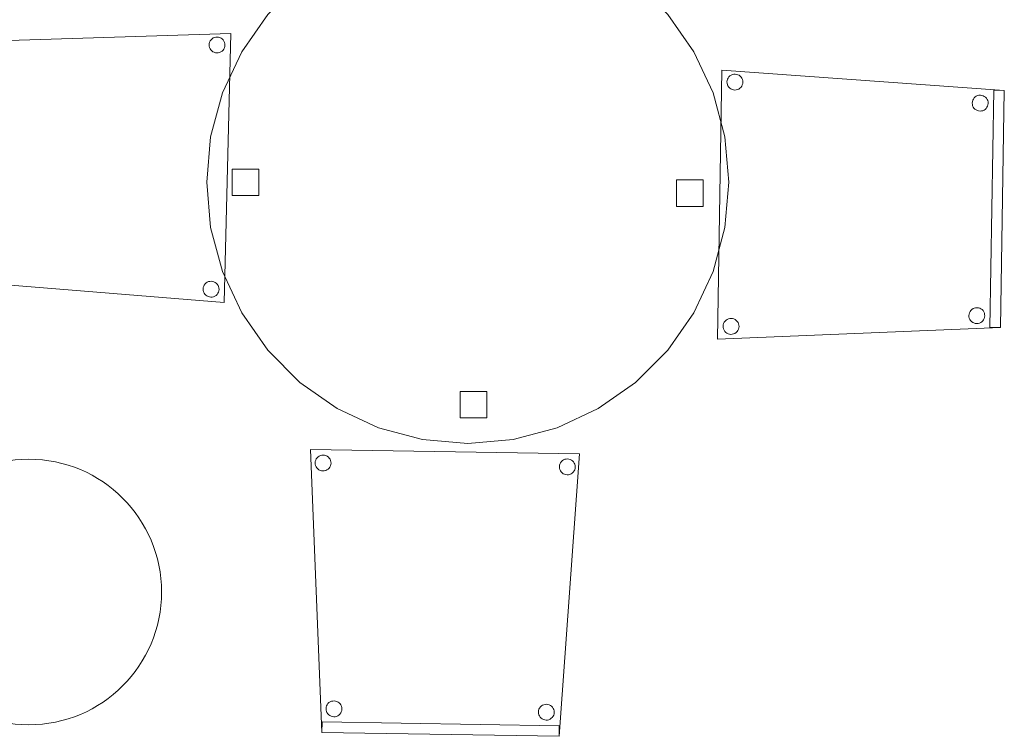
# Model space of a CAD drawing. Header units: metres. Extents: x 391.1 to 427.5, y 12.7 to 28.4.
# Tile 10 of 135: x 401 to 402.9, y 23.6 to 24.9. Entities that reach past the tile are written whole.
import ezdxf

# ---------------------------------------------------------------- set-up
doc = ezdxf.new("R2010")
doc.units = ezdxf.units.M
for name, color, linetype, lineweight in [('02_MOBILIARIO', 7, 'Continuous', 18), ('A-COLS-____-MCUT', 7, 'Continuous', 18), ('A-COLS-____-OTLN', 7, 'Continuous', 18), ('A-DETL-____-MBND', 7, 'Continuous', 18)]:
    doc.layers.add(name, color=color, linetype=linetype, lineweight=lineweight)

# ---------------------------------------------------------------- blocks, each defined once
blk = doc.blocks.new('Family - Cadira confient_P1-154729-04_PCI_P1')
at = {"layer": 'A-DETL-____-MBND', "color": 253, "true_color": 0xaaaaaa}
for p, q in [((0, 0), (0.008, 0.5065)), ((0.008, 0.5065), (0, 0)), ((0.008, 0.5065), (0.54, 0.4681)), ((0.54, 0.4681), (0.008, 0.5065)), ((0.0178, 0.4841), (0.0181, 0.4867)), ((0.0181, 0.4867), (0.0178, 0.4841)), ((0.018, 0.4815), (0.0178, 0.4841)), ((0.0178, 0.4841), (0.018, 0.4815)), ((0.0181, 0.4867), (0.0188, 0.4892)), ((0.0188, 0.4892), (0.0181, 0.4867)), ((0.0188, 0.4892), (0.0199, 0.4915)), ((0.0199, 0.4915), (0.0188, 0.4892)), ((0.0199, 0.4915), (0.0215, 0.4936)), ((0.0215, 0.4936), (0.0199, 0.4915)), ((0.0215, 0.4936), (0.0233, 0.4954)), ((0.0233, 0.4954), (0.0215, 0.4936)), ((0.0233, 0.4954), (0.0255, 0.4969)), ((0.0255, 0.4969), (0.0233, 0.4954)), ((0.0255, 0.4969), (0.0279, 0.4979)), ((0.0279, 0.4979), (0.0255, 0.4969)), ((0.0279, 0.4979), (0.0304, 0.4985)), ((0.0304, 0.4985), (0.0279, 0.4979)), ((0.0304, 0.4985), (0.033, 0.4987)), ((0.033, 0.4987), (0.0304, 0.4985)), ((0.033, 0.4987), (0.0356, 0.4984)), ((0.0356, 0.4984), (0.033, 0.4987)), ((0.0356, 0.4984), (0.0381, 0.4977)), ((0.0381, 0.4977), (0.0356, 0.4984)), ((0.0381, 0.4977), (0.0404, 0.4966)), ((0.0404, 0.4966), (0.0381, 0.4977)), ((0.0404, 0.4966), (0.0425, 0.495)), ((0.0425, 0.495), (0.0404, 0.4966)), ((0.0425, 0.495), (0.0443, 0.4931)), ((0.0443, 0.4931), (0.0425, 0.495)), ((0.0443, 0.4931), (0.0458, 0.491)), ((0.0458, 0.491), (0.0443, 0.4931)), ((0.0458, 0.491), (0.0468, 0.4886)), ((0.0468, 0.4886), (0.0458, 0.491)), ((0.0468, 0.4886), (0.0475, 0.4861)), ((0.0475, 0.4861), (0.0468, 0.4886)), ((0.0476, 0.4835), (0.0474, 0.4809)), ((0.0474, 0.4809), (0.0476, 0.4835)), ((0.0475, 0.4861), (0.0476, 0.4835)), ((0.0476, 0.4835), (0.0475, 0.4861)), ((0.0186, 0.4789), (0.018, 0.4815)), ((0.018, 0.4815), (0.0186, 0.4789)), ((0.0196, 0.4766), (0.0186, 0.4789)), ((0.0186, 0.4789), (0.0196, 0.4766)), ((0.0211, 0.4744), (0.0196, 0.4766)), ((0.0196, 0.4766), (0.0211, 0.4744)), ((0.0229, 0.4725), (0.0211, 0.4744)), ((0.0211, 0.4744), (0.0229, 0.4725)), ((0.025, 0.471), (0.0229, 0.4725)), ((0.0229, 0.4725), (0.025, 0.471)), ((0.0273, 0.4698), (0.025, 0.471)), ((0.025, 0.471), (0.0273, 0.4698)), ((0.0298, 0.4691), (0.0273, 0.4698)), ((0.0273, 0.4698), (0.0298, 0.4691)), ((0.0324, 0.4688), (0.0298, 0.4691)), ((0.0298, 0.4691), (0.0324, 0.4688)), ((0.035, 0.469), (0.0324, 0.4688)), ((0.0324, 0.4688), (0.035, 0.469)), ((0.0375, 0.4696), (0.035, 0.469)), ((0.035, 0.469), (0.0375, 0.4696)), ((0.0399, 0.4707), (0.0375, 0.4696)), ((0.0375, 0.4696), (0.0399, 0.4707)), ((0.0421, 0.4721), (0.0399, 0.4707)), ((0.0399, 0.4707), (0.0421, 0.4721)), ((0.044, 0.4739), (0.0421, 0.4721)), ((0.0421, 0.4721), (0.044, 0.4739)), ((0.0455, 0.476), (0.044, 0.4739)), ((0.044, 0.4739), (0.0455, 0.476)), ((0.0466, 0.4784), (0.0455, 0.476)), ((0.0455, 0.476), (0.0466, 0.4784)), ((0.0474, 0.4809), (0.0466, 0.4784)), ((0.0466, 0.4784), (0.0474, 0.4809)), ((0.513, 0.0219), (0.52, 0.4684)), ((0.52, 0.4684), (0.513, 0.0219)), ((0.52, 0.4684), (0.54, 0.4681)), ((0.54, 0.4681), (0.52, 0.4684)), ((0.54, 0.4681), (0.533, 0.0216)), ((0.533, 0.0216), (0.54, 0.4681)), ((0.54, 0.4681), (0.533, 0.0216)), ((0.533, 0.0216), (0.54, 0.4681)), ((0.4796, 0.4444), (0.4799, 0.447)), ((0.4799, 0.447), (0.4796, 0.4444)), ((0.4799, 0.447), (0.4806, 0.4495)), ((0.4806, 0.4495), (0.4799, 0.447)), ((0.4806, 0.4495), (0.4818, 0.4519)), ((0.4818, 0.4519), (0.4806, 0.4495)), ((0.4818, 0.4519), (0.4833, 0.454)), ((0.4833, 0.454), (0.4818, 0.4519)), ((0.4833, 0.454), (0.4852, 0.4558)), ((0.4852, 0.4558), (0.4833, 0.454)), ((0.4852, 0.4558), (0.4873, 0.4572)), ((0.4873, 0.4572), (0.4852, 0.4558)), ((0.4873, 0.4572), (0.4897, 0.4583)), ((0.4897, 0.4583), (0.4873, 0.4572)), ((0.4897, 0.4583), (0.4923, 0.4589)), ((0.4923, 0.4589), (0.4897, 0.4583)), ((0.4923, 0.4589), (0.4949, 0.4591)), ((0.4949, 0.4591), (0.4923, 0.4589)), ((0.4949, 0.4591), (0.4974, 0.4588)), ((0.4974, 0.4588), (0.4949, 0.4591)), ((0.4974, 0.4588), (0.4999, 0.4581)), ((0.4999, 0.4581), (0.4974, 0.4588)), ((0.4999, 0.4581), (0.5023, 0.4569)), ((0.5023, 0.4569), (0.4999, 0.4581)), ((0.5023, 0.4569), (0.5044, 0.4554)), ((0.5044, 0.4554), (0.5023, 0.4569)), ((0.5044, 0.4554), (0.5062, 0.4535)), ((0.5062, 0.4535), (0.5044, 0.4554)), ((0.5062, 0.4535), (0.5076, 0.4513)), ((0.5076, 0.4513), (0.5062, 0.4535)), ((0.5076, 0.4513), (0.5087, 0.449)), ((0.5087, 0.449), (0.5076, 0.4513)), ((0.5087, 0.449), (0.5093, 0.4464)), ((0.5093, 0.4464), (0.5087, 0.449)), ((0.5093, 0.4464), (0.5095, 0.4438)), ((0.5095, 0.4438), (0.5093, 0.4464)), ((0.4798, 0.4418), (0.4796, 0.4444)), ((0.4796, 0.4444), (0.4798, 0.4418)), ((0.4804, 0.4393), (0.4798, 0.4418)), ((0.4798, 0.4418), (0.4804, 0.4393)), ((0.4815, 0.4369), (0.4804, 0.4393)), ((0.4804, 0.4393), (0.4815, 0.4369)), ((0.4829, 0.4348), (0.4815, 0.4369)), ((0.4815, 0.4369), (0.4829, 0.4348)), ((0.4847, 0.4329), (0.4829, 0.4348)), ((0.4829, 0.4348), (0.4847, 0.4329)), ((0.4868, 0.4314), (0.4847, 0.4329)), ((0.4847, 0.4329), (0.4868, 0.4314)), ((0.4892, 0.4302), (0.4868, 0.4314)), ((0.4868, 0.4314), (0.4892, 0.4302)), ((0.4917, 0.4295), (0.4892, 0.4302)), ((0.4892, 0.4302), (0.4917, 0.4295)), ((0.4943, 0.4292), (0.4917, 0.4295)), ((0.4917, 0.4295), (0.4943, 0.4292)), ((0.4969, 0.4294), (0.4943, 0.4292)), ((0.4943, 0.4292), (0.4969, 0.4294)), ((0.4994, 0.43), (0.4969, 0.4294)), ((0.4969, 0.4294), (0.4994, 0.43)), ((0.5018, 0.4311), (0.4994, 0.43)), ((0.4994, 0.43), (0.5018, 0.4311)), ((0.5039, 0.4325), (0.5018, 0.4311)), ((0.5018, 0.4311), (0.5039, 0.4325)), ((0.5058, 0.4343), (0.5039, 0.4325)), ((0.5039, 0.4325), (0.5058, 0.4343)), ((0.5073, 0.4364), (0.5058, 0.4343)), ((0.5058, 0.4343), (0.5073, 0.4364)), ((0.5085, 0.4387), (0.5073, 0.4364)), ((0.5073, 0.4364), (0.5085, 0.4387)), ((0.5092, 0.4413), (0.5085, 0.4387)), ((0.5085, 0.4387), (0.5092, 0.4413)), ((0.5095, 0.4438), (0.5092, 0.4413)), ((0.5092, 0.4413), (0.5095, 0.4438)), ((0.477, 0.054), (0.4789, 0.0558)), ((0.4789, 0.0558), (0.477, 0.054)), ((0.4789, 0.0558), (0.4811, 0.0573)), ((0.4811, 0.0573), (0.4789, 0.0558)), ((0.4811, 0.0573), (0.4834, 0.0583)), ((0.4834, 0.0583), (0.4811, 0.0573)), ((0.4834, 0.0583), (0.486, 0.0589)), ((0.486, 0.0589), (0.4834, 0.0583)), ((0.486, 0.0589), (0.4886, 0.0591)), ((0.4886, 0.0591), (0.486, 0.0589)), ((0.4886, 0.0591), (0.4911, 0.0588)), ((0.4911, 0.0588), (0.4886, 0.0591)), ((0.4911, 0.0588), (0.4936, 0.0581)), ((0.4936, 0.0581), (0.4911, 0.0588)), ((0.4936, 0.0581), (0.496, 0.057)), ((0.496, 0.057), (0.4936, 0.0581)), ((0.496, 0.057), (0.4981, 0.0554)), ((0.4981, 0.0554), (0.496, 0.057)), ((0.0183, 0.0369), (0.0206, 0.038)), ((0.0206, 0.038), (0.0183, 0.0369)), ((0.0206, 0.038), (0.0232, 0.0386)), ((0.0232, 0.0386), (0.0206, 0.038)), ((0.0232, 0.0386), (0.0258, 0.0388)), ((0.0258, 0.0388), (0.0232, 0.0386)), ((0.0258, 0.0388), (0.0284, 0.0385)), ((0.0284, 0.0385), (0.0258, 0.0388)), ((0.0284, 0.0385), (0.0309, 0.0378)), ((0.0309, 0.0378), (0.0284, 0.0385)), ((0.0309, 0.0378), (0.0332, 0.0366)), ((0.0332, 0.0366), (0.0309, 0.0378)), ((0.4733, 0.0445), (0.4736, 0.0471)), ((0.4736, 0.0471), (0.4733, 0.0445)), ((0.4735, 0.0419), (0.4733, 0.0445)), ((0.4733, 0.0445), (0.4735, 0.0419)), ((0.4741, 0.0394), (0.4735, 0.0419)), ((0.4735, 0.0419), (0.4741, 0.0394)), ((0.4736, 0.0471), (0.4743, 0.0496)), ((0.4743, 0.0496), (0.4736, 0.0471)), ((0.4752, 0.037), (0.4741, 0.0394)), ((0.4741, 0.0394), (0.4752, 0.037)), ((0.4743, 0.0496), (0.4755, 0.0519)), ((0.4755, 0.0519), (0.4743, 0.0496)), ((0.4755, 0.0519), (0.477, 0.054)), ((0.477, 0.054), (0.4755, 0.0519)), ((0.4981, 0.0554), (0.4999, 0.0536)), ((0.4999, 0.0536), (0.4981, 0.0554)), ((0.4999, 0.0536), (0.5013, 0.0514)), ((0.5013, 0.0514), (0.4999, 0.0536)), ((0.5022, 0.0388), (0.501, 0.0365)), ((0.501, 0.0365), (0.5022, 0.0388)), ((0.5013, 0.0514), (0.5024, 0.049)), ((0.5024, 0.049), (0.5013, 0.0514)), ((0.5029, 0.0413), (0.5022, 0.0388)), ((0.5022, 0.0388), (0.5029, 0.0413)), ((0.5024, 0.049), (0.503, 0.0465)), ((0.503, 0.0465), (0.5024, 0.049)), ((0.5032, 0.0439), (0.5029, 0.0413)), ((0.5029, 0.0413), (0.5032, 0.0439)), ((0.503, 0.0465), (0.5032, 0.0439)), ((0.5032, 0.0439), (0.503, 0.0465)), ((0.533, 0.0216), (0, 0)), ((0, 0), (0.533, 0.0216)), ((0.0105, 0.0241), (0.0108, 0.0267)), ((0.0108, 0.0267), (0.0105, 0.0241)), ((0.0107, 0.0215), (0.0105, 0.0241)), ((0.0105, 0.0241), (0.0107, 0.0215)), ((0.0113, 0.019), (0.0107, 0.0215)), ((0.0107, 0.0215), (0.0113, 0.019)), ((0.0108, 0.0267), (0.0115, 0.0292)), ((0.0115, 0.0292), (0.0108, 0.0267)), ((0.0124, 0.0166), (0.0113, 0.019)), ((0.0113, 0.019), (0.0124, 0.0166)), ((0.0115, 0.0292), (0.0127, 0.0316)), ((0.0127, 0.0316), (0.0115, 0.0292)), ((0.0127, 0.0316), (0.0142, 0.0337)), ((0.0142, 0.0337), (0.0127, 0.0316)), ((0.0142, 0.0337), (0.0161, 0.0355)), ((0.0161, 0.0355), (0.0142, 0.0337)), ((0.0161, 0.0355), (0.0183, 0.0369)), ((0.0183, 0.0369), (0.0161, 0.0355)), ((0.0332, 0.0366), (0.0353, 0.0351)), ((0.0353, 0.0351), (0.0332, 0.0366)), ((0.0353, 0.0351), (0.0371, 0.0332)), ((0.0371, 0.0332), (0.0353, 0.0351)), ((0.0371, 0.0332), (0.0386, 0.031)), ((0.0386, 0.031), (0.0371, 0.0332)), ((0.0386, 0.031), (0.0396, 0.0287)), ((0.0396, 0.0287), (0.0386, 0.031)), ((0.0401, 0.0209), (0.0394, 0.0184)), ((0.0394, 0.0184), (0.0401, 0.0209)), ((0.0396, 0.0287), (0.0402, 0.0261)), ((0.0402, 0.0261), (0.0396, 0.0287)), ((0.0404, 0.0235), (0.0401, 0.0209)), ((0.0401, 0.0209), (0.0404, 0.0235)), ((0.0402, 0.0261), (0.0404, 0.0235)), ((0.0404, 0.0235), (0.0402, 0.0261)), ((0.4766, 0.0348), (0.4752, 0.037)), ((0.4752, 0.037), (0.4766, 0.0348)), ((0.4784, 0.0329), (0.4766, 0.0348)), ((0.4766, 0.0348), (0.4784, 0.0329)), ((0.4805, 0.0314), (0.4784, 0.0329)), ((0.4784, 0.0329), (0.4805, 0.0314)), ((0.4829, 0.0303), (0.4805, 0.0314)), ((0.4805, 0.0314), (0.4829, 0.0303)), ((0.4854, 0.0295), (0.4829, 0.0303)), ((0.4829, 0.0303), (0.4854, 0.0295)), ((0.488, 0.0293), (0.4854, 0.0295)), ((0.4854, 0.0295), (0.488, 0.0293)), ((0.4906, 0.0294), (0.488, 0.0293)), ((0.488, 0.0293), (0.4906, 0.0294)), ((0.4931, 0.0301), (0.4906, 0.0294)), ((0.4906, 0.0294), (0.4931, 0.0301)), ((0.4955, 0.0311), (0.4931, 0.0301)), ((0.4931, 0.0301), (0.4955, 0.0311)), ((0.4976, 0.0326), (0.4955, 0.0311)), ((0.4955, 0.0311), (0.4976, 0.0326)), ((0.4995, 0.0344), (0.4976, 0.0326)), ((0.4976, 0.0326), (0.4995, 0.0344)), ((0.501, 0.0365), (0.4995, 0.0344)), ((0.4995, 0.0344), (0.501, 0.0365)), ((0.533, 0.0216), (0.513, 0.0219)), ((0.513, 0.0219), (0.533, 0.0216)), ((0.0138, 0.0145), (0.0124, 0.0166)), ((0.0124, 0.0166), (0.0138, 0.0145)), ((0.0156, 0.0126), (0.0138, 0.0145)), ((0.0138, 0.0145), (0.0156, 0.0126)), ((0.0177, 0.011), (0.0156, 0.0126)), ((0.0156, 0.0126), (0.0177, 0.011)), ((0.0201, 0.0099), (0.0177, 0.011)), ((0.0177, 0.011), (0.0201, 0.0099)), ((0.0226, 0.0092), (0.0201, 0.0099)), ((0.0201, 0.0099), (0.0226, 0.0092)), ((0.0252, 0.0089), (0.0226, 0.0092)), ((0.0226, 0.0092), (0.0252, 0.0089)), ((0.0278, 0.0091), (0.0252, 0.0089)), ((0.0252, 0.0089), (0.0278, 0.0091)), ((0.0303, 0.0097), (0.0278, 0.0091)), ((0.0278, 0.0091), (0.0303, 0.0097)), ((0.0327, 0.0107), (0.0303, 0.0097)), ((0.0303, 0.0097), (0.0327, 0.0107)), ((0.0348, 0.0122), (0.0327, 0.0107)), ((0.0327, 0.0107), (0.0348, 0.0122)), ((0.0367, 0.014), (0.0348, 0.0122)), ((0.0348, 0.0122), (0.0367, 0.014)), ((0.0383, 0.0161), (0.0367, 0.014)), ((0.0367, 0.014), (0.0383, 0.0161)), ((0.0394, 0.0184), (0.0383, 0.0161)), ((0.0383, 0.0161), (0.0394, 0.0184))]:
    blk.add_line(p, q, dxfattribs=at)
blk = doc.blocks.new('Family - Cadira confient_P1-154874-04_PCI_P1')
at = {"layer": 'A-DETL-____-MBND', "color": 253, "true_color": 0xaaaaaa}
for p, q in [((0.0216, 0.007), (0, 0.54)), ((0, 0.54), (0.5065, 0.5321)), ((0.5065, 0.5321), (0, 0.54)), ((0, 0.54), (0.0216, 0.007)), ((0.0092, 0.5175), (0.0099, 0.52)), ((0.0099, 0.52), (0.0092, 0.5175)), ((0.0099, 0.52), (0.011, 0.5223)), ((0.011, 0.5223), (0.0099, 0.52)), ((0.011, 0.5223), (0.0126, 0.5244)), ((0.0126, 0.5244), (0.011, 0.5223)), ((0.0126, 0.5244), (0.0145, 0.5262)), ((0.0145, 0.5262), (0.0126, 0.5244)), ((0.0145, 0.5262), (0.0166, 0.5276)), ((0.0166, 0.5276), (0.0145, 0.5262)), ((0.0166, 0.5276), (0.019, 0.5287)), ((0.019, 0.5287), (0.0166, 0.5276)), ((0.019, 0.5287), (0.0215, 0.5293)), ((0.0215, 0.5293), (0.019, 0.5287)), ((0.0215, 0.5293), (0.0241, 0.5295)), ((0.0241, 0.5295), (0.0215, 0.5293)), ((0.0241, 0.5295), (0.0267, 0.5292)), ((0.0267, 0.5292), (0.0241, 0.5295)), ((0.0267, 0.5292), (0.0292, 0.5285)), ((0.0292, 0.5285), (0.0267, 0.5292)), ((0.0292, 0.5285), (0.0316, 0.5273)), ((0.0316, 0.5273), (0.0292, 0.5285)), ((0.0316, 0.5273), (0.0337, 0.5258)), ((0.0337, 0.5258), (0.0316, 0.5273)), ((0.0337, 0.5258), (0.0355, 0.5239)), ((0.0355, 0.5239), (0.0337, 0.5258)), ((0.0355, 0.5239), (0.0369, 0.5218)), ((0.0369, 0.5218), (0.0355, 0.5239)), ((0.0369, 0.5218), (0.038, 0.5194)), ((0.038, 0.5194), (0.0369, 0.5218)), ((0.038, 0.5194), (0.0386, 0.5169)), ((0.0386, 0.5169), (0.038, 0.5194)), ((0.5065, 0.5321), (0.4681, 0)), ((0.4681, 0), (0.5065, 0.5321)), ((0.4744, 0.519), (0.4766, 0.5204)), ((0.4766, 0.5204), (0.4744, 0.519)), ((0.4766, 0.5204), (0.4789, 0.5215)), ((0.4789, 0.5215), (0.4766, 0.5204)), ((0.4789, 0.5215), (0.4815, 0.5221)), ((0.4815, 0.5221), (0.4789, 0.5215)), ((0.4815, 0.5221), (0.4841, 0.5223)), ((0.4841, 0.5223), (0.4815, 0.5221)), ((0.4841, 0.5223), (0.4867, 0.522)), ((0.4867, 0.522), (0.4841, 0.5223)), ((0.4867, 0.522), (0.4892, 0.5213)), ((0.4892, 0.5213), (0.4867, 0.522)), ((0.4892, 0.5213), (0.4915, 0.5201)), ((0.4915, 0.5201), (0.4892, 0.5213)), ((0.4915, 0.5201), (0.4936, 0.5186)), ((0.4936, 0.5186), (0.4915, 0.5201)), ((0.0089, 0.5149), (0.0092, 0.5175)), ((0.0092, 0.5175), (0.0089, 0.5149)), ((0.0091, 0.5123), (0.0089, 0.5149)), ((0.0089, 0.5149), (0.0091, 0.5123)), ((0.0097, 0.5097), (0.0091, 0.5123)), ((0.0091, 0.5123), (0.0097, 0.5097)), ((0.0107, 0.5074), (0.0097, 0.5097)), ((0.0097, 0.5097), (0.0107, 0.5074)), ((0.0122, 0.5052), (0.0107, 0.5074)), ((0.0107, 0.5074), (0.0122, 0.5052)), ((0.014, 0.5033), (0.0122, 0.5052)), ((0.0122, 0.5052), (0.014, 0.5033)), ((0.0161, 0.5018), (0.014, 0.5033)), ((0.014, 0.5033), (0.0161, 0.5018)), ((0.0184, 0.5006), (0.0161, 0.5018)), ((0.0161, 0.5018), (0.0184, 0.5006)), ((0.0209, 0.4999), (0.0184, 0.5006)), ((0.0184, 0.5006), (0.0209, 0.4999)), ((0.031, 0.5015), (0.0287, 0.5004)), ((0.0287, 0.5004), (0.031, 0.5015)), ((0.0332, 0.5029), (0.031, 0.5015)), ((0.031, 0.5015), (0.0332, 0.5029)), ((0.0351, 0.5047), (0.0332, 0.5029)), ((0.0332, 0.5029), (0.0351, 0.5047)), ((0.0366, 0.5068), (0.0351, 0.5047)), ((0.0351, 0.5047), (0.0366, 0.5068)), ((0.0378, 0.5092), (0.0366, 0.5068)), ((0.0366, 0.5068), (0.0378, 0.5092)), ((0.0385, 0.5117), (0.0378, 0.5092)), ((0.0378, 0.5092), (0.0385, 0.5117)), ((0.0388, 0.5143), (0.0385, 0.5117)), ((0.0385, 0.5117), (0.0388, 0.5143)), ((0.0386, 0.5169), (0.0388, 0.5143)), ((0.0388, 0.5143), (0.0386, 0.5169)), ((0.4688, 0.5076), (0.4691, 0.5102)), ((0.4691, 0.5102), (0.4688, 0.5076)), ((0.469, 0.505), (0.4688, 0.5076)), ((0.4688, 0.5076), (0.469, 0.505)), ((0.4696, 0.5025), (0.469, 0.505)), ((0.469, 0.505), (0.4696, 0.5025)), ((0.4691, 0.5102), (0.4698, 0.5127)), ((0.4698, 0.5127), (0.4691, 0.5102)), ((0.4707, 0.5001), (0.4696, 0.5025)), ((0.4696, 0.5025), (0.4707, 0.5001)), ((0.4698, 0.5127), (0.471, 0.5151)), ((0.471, 0.5151), (0.4698, 0.5127)), ((0.471, 0.5151), (0.4725, 0.5172)), ((0.4725, 0.5172), (0.471, 0.5151)), ((0.4725, 0.5172), (0.4744, 0.519)), ((0.4744, 0.519), (0.4725, 0.5172)), ((0.4936, 0.5186), (0.4954, 0.5167)), ((0.4954, 0.5167), (0.4936, 0.5186)), ((0.4954, 0.5167), (0.4969, 0.5145)), ((0.4969, 0.5145), (0.4954, 0.5167)), ((0.4977, 0.5019), (0.4966, 0.4996)), ((0.4966, 0.4996), (0.4977, 0.5019)), ((0.4969, 0.5145), (0.4979, 0.5122)), ((0.4979, 0.5122), (0.4969, 0.5145)), ((0.4984, 0.5044), (0.4977, 0.5019)), ((0.4977, 0.5019), (0.4984, 0.5044)), ((0.4979, 0.5122), (0.4985, 0.5096)), ((0.4985, 0.5096), (0.4979, 0.5122)), ((0.4987, 0.507), (0.4984, 0.5044)), ((0.4984, 0.5044), (0.4987, 0.507)), ((0.4985, 0.5096), (0.4987, 0.507)), ((0.4987, 0.507), (0.4985, 0.5096)), ((0.0235, 0.4996), (0.0209, 0.4999)), ((0.0209, 0.4999), (0.0235, 0.4996)), ((0.0261, 0.4998), (0.0235, 0.4996)), ((0.0235, 0.4996), (0.0261, 0.4998)), ((0.0287, 0.5004), (0.0261, 0.4998)), ((0.0261, 0.4998), (0.0287, 0.5004)), ((0.4721, 0.498), (0.4707, 0.5001)), ((0.4707, 0.5001), (0.4721, 0.498)), ((0.4739, 0.4961), (0.4721, 0.498)), ((0.4721, 0.498), (0.4739, 0.4961)), ((0.476, 0.4945), (0.4739, 0.4961)), ((0.4739, 0.4961), (0.476, 0.4945)), ((0.4784, 0.4934), (0.476, 0.4945)), ((0.476, 0.4945), (0.4784, 0.4934)), ((0.4809, 0.4927), (0.4784, 0.4934)), ((0.4784, 0.4934), (0.4809, 0.4927)), ((0.4835, 0.4924), (0.4809, 0.4927)), ((0.4809, 0.4927), (0.4835, 0.4924)), ((0.4861, 0.4926), (0.4835, 0.4924)), ((0.4835, 0.4924), (0.4861, 0.4926)), ((0.4886, 0.4932), (0.4861, 0.4926)), ((0.4861, 0.4926), (0.4886, 0.4932)), ((0.491, 0.4942), (0.4886, 0.4932)), ((0.4886, 0.4932), (0.491, 0.4942)), ((0.4931, 0.4957), (0.491, 0.4942)), ((0.491, 0.4942), (0.4931, 0.4957)), ((0.495, 0.4975), (0.4931, 0.4957)), ((0.4931, 0.4957), (0.495, 0.4975)), ((0.4966, 0.4996), (0.495, 0.4975)), ((0.495, 0.4975), (0.4966, 0.4996)), ((0.0295, 0.0547), (0.0303, 0.0572)), ((0.0303, 0.0572), (0.0295, 0.0547)), ((0.0303, 0.0572), (0.0314, 0.0595)), ((0.0314, 0.0595), (0.0303, 0.0572)), ((0.0314, 0.0595), (0.0329, 0.0616)), ((0.0329, 0.0616), (0.0314, 0.0595)), ((0.0329, 0.0616), (0.0348, 0.0634)), ((0.0348, 0.0634), (0.0329, 0.0616)), ((0.0348, 0.0634), (0.037, 0.0649)), ((0.037, 0.0649), (0.0348, 0.0634)), ((0.037, 0.0649), (0.0394, 0.0659)), ((0.0394, 0.0659), (0.037, 0.0649)), ((0.0394, 0.0659), (0.0419, 0.0665)), ((0.0419, 0.0665), (0.0394, 0.0659)), ((0.0419, 0.0665), (0.0445, 0.0667)), ((0.0445, 0.0667), (0.0419, 0.0665)), ((0.0445, 0.0667), (0.0471, 0.0664)), ((0.0471, 0.0664), (0.0445, 0.0667)), ((0.0471, 0.0664), (0.0496, 0.0657)), ((0.0496, 0.0657), (0.0471, 0.0664)), ((0.0496, 0.0657), (0.0519, 0.0646)), ((0.0519, 0.0646), (0.0496, 0.0657)), ((0.0519, 0.0646), (0.054, 0.063)), ((0.054, 0.063), (0.0519, 0.0646)), ((0.054, 0.063), (0.0558, 0.0611)), ((0.0558, 0.0611), (0.054, 0.063)), ((0.0558, 0.0611), (0.0573, 0.059)), ((0.0573, 0.059), (0.0558, 0.0611)), ((0.0573, 0.059), (0.0583, 0.0566)), ((0.0583, 0.0566), (0.0573, 0.059)), ((0.0583, 0.0566), (0.0589, 0.0541)), ((0.0589, 0.0541), (0.0583, 0.0566)), ((0.4329, 0.0553), (0.4348, 0.0571)), ((0.4348, 0.0571), (0.4329, 0.0553)), ((0.4348, 0.0571), (0.4369, 0.0586)), ((0.4369, 0.0586), (0.4348, 0.0571)), ((0.4369, 0.0586), (0.4393, 0.0596)), ((0.4393, 0.0596), (0.4369, 0.0586)), ((0.4393, 0.0596), (0.4418, 0.0602)), ((0.4418, 0.0602), (0.4393, 0.0596)), ((0.4418, 0.0602), (0.4444, 0.0604)), ((0.4444, 0.0604), (0.4418, 0.0602)), ((0.4444, 0.0604), (0.447, 0.0601)), ((0.447, 0.0601), (0.4444, 0.0604)), ((0.447, 0.0601), (0.4495, 0.0594)), ((0.4495, 0.0594), (0.447, 0.0601)), ((0.4495, 0.0594), (0.4519, 0.0583)), ((0.4519, 0.0583), (0.4495, 0.0594)), ((0.4519, 0.0583), (0.454, 0.0567)), ((0.454, 0.0567), (0.4519, 0.0583)), ((0.454, 0.0567), (0.4558, 0.0549)), ((0.4558, 0.0549), (0.454, 0.0567)), ((0.0293, 0.0521), (0.0295, 0.0547)), ((0.0295, 0.0547), (0.0293, 0.0521)), ((0.0294, 0.0495), (0.0293, 0.0521)), ((0.0293, 0.0521), (0.0294, 0.0495)), ((0.0301, 0.047), (0.0294, 0.0495)), ((0.0294, 0.0495), (0.0301, 0.047)), ((0.0311, 0.0446), (0.0301, 0.047)), ((0.0301, 0.047), (0.0311, 0.0446)), ((0.0326, 0.0424), (0.0311, 0.0446)), ((0.0311, 0.0446), (0.0326, 0.0424)), ((0.0344, 0.0405), (0.0326, 0.0424)), ((0.0326, 0.0424), (0.0344, 0.0405)), ((0.0365, 0.039), (0.0344, 0.0405)), ((0.0344, 0.0405), (0.0365, 0.039)), ((0.0388, 0.0378), (0.0365, 0.039)), ((0.0365, 0.039), (0.0388, 0.0378)), ((0.0413, 0.0371), (0.0388, 0.0378)), ((0.0388, 0.0378), (0.0413, 0.0371)), ((0.0439, 0.0368), (0.0413, 0.0371)), ((0.0413, 0.0371), (0.0439, 0.0368)), ((0.049, 0.0376), (0.0465, 0.037)), ((0.0465, 0.037), (0.049, 0.0376)), ((0.0514, 0.0387), (0.049, 0.0376)), ((0.049, 0.0376), (0.0514, 0.0387)), ((0.0536, 0.0401), (0.0514, 0.0387)), ((0.0514, 0.0387), (0.0536, 0.0401)), ((0.0554, 0.0419), (0.0536, 0.0401)), ((0.0536, 0.0401), (0.0554, 0.0419)), ((0.057, 0.0441), (0.0554, 0.0419)), ((0.0554, 0.0419), (0.057, 0.0441)), ((0.0581, 0.0464), (0.057, 0.0441)), ((0.057, 0.0441), (0.0581, 0.0464)), ((0.0588, 0.0489), (0.0581, 0.0464)), ((0.0581, 0.0464), (0.0588, 0.0489)), ((0.0591, 0.0515), (0.0588, 0.0489)), ((0.0588, 0.0489), (0.0591, 0.0515)), ((0.0589, 0.0541), (0.0591, 0.0515)), ((0.0591, 0.0515), (0.0589, 0.0541)), ((0.4292, 0.0458), (0.4295, 0.0484)), ((0.4295, 0.0484), (0.4292, 0.0458)), ((0.4294, 0.0432), (0.4292, 0.0458)), ((0.4292, 0.0458), (0.4294, 0.0432)), ((0.43, 0.0407), (0.4294, 0.0432)), ((0.4294, 0.0432), (0.43, 0.0407)), ((0.4295, 0.0484), (0.4302, 0.0509)), ((0.4302, 0.0509), (0.4295, 0.0484)), ((0.4311, 0.0383), (0.43, 0.0407)), ((0.43, 0.0407), (0.4311, 0.0383)), ((0.4302, 0.0509), (0.4314, 0.0532)), ((0.4314, 0.0532), (0.4302, 0.0509)), ((0.4325, 0.0361), (0.4311, 0.0383)), ((0.4311, 0.0383), (0.4325, 0.0361)), ((0.4314, 0.0532), (0.4329, 0.0553)), ((0.4329, 0.0553), (0.4314, 0.0532)), ((0.4569, 0.0378), (0.4554, 0.0357)), ((0.4554, 0.0357), (0.4569, 0.0378)), ((0.4558, 0.0549), (0.4572, 0.0527)), ((0.4572, 0.0527), (0.4558, 0.0549)), ((0.4581, 0.0401), (0.4569, 0.0378)), ((0.4569, 0.0378), (0.4581, 0.0401)), ((0.4572, 0.0527), (0.4583, 0.0503)), ((0.4583, 0.0503), (0.4572, 0.0527)), ((0.4588, 0.0426), (0.4581, 0.0401)), ((0.4581, 0.0401), (0.4588, 0.0426)), ((0.4583, 0.0503), (0.4589, 0.0478)), ((0.4589, 0.0478), (0.4583, 0.0503)), ((0.4591, 0.0452), (0.4588, 0.0426)), ((0.4588, 0.0426), (0.4591, 0.0452)), ((0.4589, 0.0478), (0.4591, 0.0452)), ((0.4591, 0.0452), (0.4589, 0.0478)), ((0.0216, 0.007), (0.0219, 0.027)), ((0.0219, 0.027), (0.0216, 0.007)), ((0.0219, 0.027), (0.4684, 0.02)), ((0.4684, 0.02), (0.0219, 0.027)), ((0.0465, 0.037), (0.0439, 0.0368)), ((0.0439, 0.0368), (0.0465, 0.037)), ((0.4343, 0.0342), (0.4325, 0.0361)), ((0.4325, 0.0361), (0.4343, 0.0342)), ((0.4364, 0.0327), (0.4343, 0.0342)), ((0.4343, 0.0342), (0.4364, 0.0327)), ((0.4387, 0.0316), (0.4364, 0.0327)), ((0.4364, 0.0327), (0.4387, 0.0316)), ((0.4413, 0.0308), (0.4387, 0.0316)), ((0.4387, 0.0316), (0.4413, 0.0308)), ((0.4438, 0.0306), (0.4413, 0.0308)), ((0.4413, 0.0308), (0.4438, 0.0306)), ((0.4464, 0.0307), (0.4438, 0.0306)), ((0.4438, 0.0306), (0.4464, 0.0307)), ((0.449, 0.0313), (0.4464, 0.0307)), ((0.4464, 0.0307), (0.449, 0.0313)), ((0.4513, 0.0324), (0.449, 0.0313)), ((0.449, 0.0313), (0.4513, 0.0324)), ((0.4535, 0.0339), (0.4513, 0.0324)), ((0.4513, 0.0324), (0.4535, 0.0339)), ((0.4554, 0.0357), (0.4535, 0.0339)), ((0.4535, 0.0339), (0.4554, 0.0357)), ((0.4684, 0.02), (0.4681, 0)), ((0.4681, 0), (0.4684, 0.02)), ((0.4681, 0), (0.0216, 0.007)), ((0.0216, 0.007), (0.4681, 0)), ((0.4681, 0), (0.0216, 0.007)), ((0.0216, 0.007), (0.4681, 0))]:
    blk.add_line(p, q, dxfattribs=at)
blk = doc.blocks.new('Family - Taula D100_P1-154902-04_PCI_P1')
at = {"layer": 'A-DETL-____-MBND', "color": 253, "true_color": 0xaaaaaa}
for p, q in [((0.4063, 0.9758), (0.4916, 0.9832)), ((0.4916, 0.9832), (0.4063, 0.9758)), ((0.4916, 0.9832), (0.577, 0.9758)), ((0.577, 0.9758), (0.4916, 0.9832)), ((0.3235, 0.9536), (0.4063, 0.9758)), ((0.4063, 0.9758), (0.3235, 0.9536)), ((0.577, 0.9758), (0.6598, 0.9536)), ((0.6598, 0.9536), (0.577, 0.9758)), ((0.2458, 0.9174), (0.3235, 0.9536)), ((0.3235, 0.9536), (0.2458, 0.9174)), ((0.6598, 0.9536), (0.7374, 0.9174)), ((0.7374, 0.9174), (0.6598, 0.9536)), ((0.4775, 0.8848), (0.4775, 0.9348)), ((0.4775, 0.9348), (0.5275, 0.9348)), ((0.4775, 0.9348), (0.4775, 0.8848)), ((0.5275, 0.9348), (0.4775, 0.9348)), ((0.5275, 0.9348), (0.5275, 0.8848)), ((0.5275, 0.8848), (0.5275, 0.9348)), ((0.1756, 0.8682), (0.2458, 0.9174)), ((0.2458, 0.9174), (0.1756, 0.8682)), ((0.7374, 0.9174), (0.8076, 0.8682)), ((0.8076, 0.8682), (0.7374, 0.9174)), ((0.5275, 0.8848), (0.4775, 0.8848)), ((0.4775, 0.8848), (0.5275, 0.8848)), ((0.115, 0.8076), (0.1756, 0.8682)), ((0.1756, 0.8682), (0.115, 0.8076)), ((0.8076, 0.8682), (0.8682, 0.8076)), ((0.8682, 0.8076), (0.8076, 0.8682)), ((0.0659, 0.7374), (0.115, 0.8076)), ((0.115, 0.8076), (0.0659, 0.7374)), ((0.8682, 0.8076), (0.9174, 0.7374)), ((0.9174, 0.7374), (0.8682, 0.8076)), ((0.0296, 0.6598), (0.0659, 0.7374)), ((0.0659, 0.7374), (0.0296, 0.6598)), ((0.9174, 0.7374), (0.9536, 0.6598)), ((0.9536, 0.6598), (0.9174, 0.7374)), ((0.0075, 0.577), (0.0296, 0.6598)), ((0.0296, 0.6598), (0.0075, 0.577)), ((0.9536, 0.6598), (0.9758, 0.577)), ((0.9758, 0.577), (0.9536, 0.6598)), ((0, 0.4916), (0.0075, 0.577)), ((0.0075, 0.577), (0, 0.4916)), ((0.9758, 0.577), (0.9832, 0.4916)), ((0.9832, 0.4916), (0.9758, 0.577)), ((0.048, 0.4666), (0.048, 0.5166)), ((0.048, 0.5166), (0.098, 0.5166)), ((0.048, 0.5166), (0.048, 0.4666)), ((0.098, 0.5166), (0.048, 0.5166)), ((0.098, 0.5166), (0.098, 0.4666)), ((0.098, 0.4666), (0.098, 0.5166)), ((0.0075, 0.4063), (0, 0.4916)), ((0, 0.4916), (0.0075, 0.4063)), ((0.8849, 0.446), (0.8849, 0.496)), ((0.8849, 0.496), (0.9349, 0.496)), ((0.8849, 0.496), (0.8849, 0.446)), ((0.9349, 0.496), (0.8849, 0.496)), ((0.9349, 0.496), (0.9349, 0.446)), ((0.9349, 0.446), (0.9349, 0.496)), ((0.9832, 0.4916), (0.9758, 0.4063)), ((0.9758, 0.4063), (0.9832, 0.4916)), ((0.098, 0.4666), (0.048, 0.4666)), ((0.048, 0.4666), (0.098, 0.4666)), ((0.9349, 0.446), (0.8849, 0.446)), ((0.8849, 0.446), (0.9349, 0.446)), ((0.0296, 0.3235), (0.0075, 0.4063)), ((0.0075, 0.4063), (0.0296, 0.3235)), ((0.9758, 0.4063), (0.9536, 0.3235)), ((0.9536, 0.3235), (0.9758, 0.4063)), ((0.0659, 0.2458), (0.0296, 0.3235)), ((0.0296, 0.3235), (0.0659, 0.2458)), ((0.9536, 0.3235), (0.9174, 0.2458)), ((0.9174, 0.2458), (0.9536, 0.3235)), ((0.115, 0.1756), (0.0659, 0.2458)), ((0.0659, 0.2458), (0.115, 0.1756)), ((0.9174, 0.2458), (0.8682, 0.1756)), ((0.8682, 0.1756), (0.9174, 0.2458)), ((0.1756, 0.115), (0.115, 0.1756)), ((0.115, 0.1756), (0.1756, 0.115)), ((0.8682, 0.1756), (0.8076, 0.115)), ((0.8076, 0.115), (0.8682, 0.1756)), ((0.2458, 0.0659), (0.1756, 0.115)), ((0.1756, 0.115), (0.2458, 0.0659)), ((0.8076, 0.115), (0.7374, 0.0659)), ((0.7374, 0.0659), (0.8076, 0.115)), ((0.4775, 0.0481), (0.4775, 0.0981)), ((0.4775, 0.0981), (0.5275, 0.0981)), ((0.4775, 0.0981), (0.4775, 0.0481)), ((0.5275, 0.0981), (0.4775, 0.0981)), ((0.5275, 0.0981), (0.5275, 0.0481)), ((0.5275, 0.0481), (0.5275, 0.0981)), ((0.3235, 0.0296), (0.2458, 0.0659)), ((0.2458, 0.0659), (0.3235, 0.0296)), ((0.7374, 0.0659), (0.6598, 0.0296)), ((0.6598, 0.0296), (0.7374, 0.0659)), ((0.5275, 0.0481), (0.4775, 0.0481)), ((0.4775, 0.0481), (0.5275, 0.0481)), ((0.4063, 0.0075), (0.3235, 0.0296)), ((0.3235, 0.0296), (0.4063, 0.0075)), ((0.6598, 0.0296), (0.577, 0.0075)), ((0.577, 0.0075), (0.6598, 0.0296)), ((0.4916, 0), (0.4063, 0.0075)), ((0.4063, 0.0075), (0.4916, 0)), ((0.577, 0.0075), (0.4916, 0)), ((0.4916, 0), (0.577, 0.0075))]:
    blk.add_line(p, q, dxfattribs=at)
blk = doc.blocks.new('Family - Cadira confient_P1-155107-04_PCI_P1')
at = {"layer": 'A-DETL-____-MBND', "color": 253, "true_color": 0xaaaaaa}
for p, q in [((0.0109, 0.4894), (0.5441, 0.5064)), ((0.5441, 0.5064), (0.0109, 0.4894)), ((0.5441, 0.5064), (0.5317, 0)), ((0.5317, 0), (0.5441, 0.5064)), ((0, 0.043), (0.0109, 0.4894)), ((0.0109, 0.4894), (0, 0.043)), ((0, 0.043), (0.0109, 0.4894)), ((0.0109, 0.4894), (0, 0.043)), ((0.0109, 0.4894), (0.0309, 0.4889)), ((0.0309, 0.4889), (0.0109, 0.4894)), ((0.0309, 0.4889), (0.02, 0.0425)), ((0.02, 0.0425), (0.0309, 0.4889)), ((0.5035, 0.485), (0.5038, 0.4876)), ((0.5038, 0.4876), (0.5035, 0.485)), ((0.5037, 0.4824), (0.5035, 0.485)), ((0.5035, 0.485), (0.5037, 0.4824)), ((0.5043, 0.4799), (0.5037, 0.4824)), ((0.5037, 0.4824), (0.5043, 0.4799)), ((0.5038, 0.4876), (0.5045, 0.4901)), ((0.5045, 0.4901), (0.5038, 0.4876)), ((0.5045, 0.4901), (0.5057, 0.4924)), ((0.5057, 0.4924), (0.5045, 0.4901)), ((0.5057, 0.4924), (0.5072, 0.4945)), ((0.5072, 0.4945), (0.5057, 0.4924)), ((0.5072, 0.4945), (0.5091, 0.4963)), ((0.5091, 0.4963), (0.5072, 0.4945)), ((0.5091, 0.4963), (0.5112, 0.4978)), ((0.5112, 0.4978), (0.5091, 0.4963)), ((0.5112, 0.4978), (0.5136, 0.4988)), ((0.5136, 0.4988), (0.5112, 0.4978)), ((0.5136, 0.4988), (0.5162, 0.4995)), ((0.5162, 0.4995), (0.5136, 0.4988)), ((0.5162, 0.4995), (0.5187, 0.4996)), ((0.5187, 0.4996), (0.5162, 0.4995)), ((0.5187, 0.4996), (0.5213, 0.4994)), ((0.5213, 0.4994), (0.5187, 0.4996)), ((0.5213, 0.4994), (0.5238, 0.4986)), ((0.5238, 0.4986), (0.5213, 0.4994)), ((0.5238, 0.4986), (0.5262, 0.4975)), ((0.5262, 0.4975), (0.5238, 0.4986)), ((0.5262, 0.4975), (0.5283, 0.4959)), ((0.5283, 0.4959), (0.5262, 0.4975)), ((0.5283, 0.4959), (0.5301, 0.4941)), ((0.5301, 0.4941), (0.5283, 0.4959)), ((0.5301, 0.4941), (0.5315, 0.4919)), ((0.5315, 0.4919), (0.5301, 0.4941)), ((0.5315, 0.4919), (0.5326, 0.4895)), ((0.5326, 0.4895), (0.5315, 0.4919)), ((0.5326, 0.4895), (0.5332, 0.487)), ((0.5332, 0.487), (0.5326, 0.4895)), ((0.5334, 0.4844), (0.5331, 0.4818)), ((0.5331, 0.4818), (0.5334, 0.4844)), ((0.5332, 0.487), (0.5334, 0.4844)), ((0.5334, 0.4844), (0.5332, 0.487)), ((0.0405, 0.4639), (0.0407, 0.4665)), ((0.0407, 0.4665), (0.0405, 0.4639)), ((0.0406, 0.4613), (0.0405, 0.4639)), ((0.0405, 0.4639), (0.0406, 0.4613)), ((0.0407, 0.4665), (0.0415, 0.469)), ((0.0415, 0.469), (0.0407, 0.4665)), ((0.0415, 0.469), (0.0426, 0.4714)), ((0.0426, 0.4714), (0.0415, 0.469)), ((0.0426, 0.4714), (0.0441, 0.4735)), ((0.0441, 0.4735), (0.0426, 0.4714)), ((0.0441, 0.4735), (0.046, 0.4753)), ((0.046, 0.4753), (0.0441, 0.4735)), ((0.046, 0.4753), (0.0482, 0.4767)), ((0.0482, 0.4767), (0.046, 0.4753)), ((0.0482, 0.4767), (0.0506, 0.4778)), ((0.0506, 0.4778), (0.0482, 0.4767)), ((0.0506, 0.4778), (0.0531, 0.4784)), ((0.0531, 0.4784), (0.0506, 0.4778)), ((0.0531, 0.4784), (0.0557, 0.4786)), ((0.0557, 0.4786), (0.0531, 0.4784)), ((0.0557, 0.4786), (0.0583, 0.4783)), ((0.0583, 0.4783), (0.0557, 0.4786)), ((0.0583, 0.4783), (0.0608, 0.4776)), ((0.0608, 0.4776), (0.0583, 0.4783)), ((0.0608, 0.4776), (0.0631, 0.4764)), ((0.0631, 0.4764), (0.0608, 0.4776)), ((0.0631, 0.4764), (0.0652, 0.4749)), ((0.0652, 0.4749), (0.0631, 0.4764)), ((0.0652, 0.4749), (0.067, 0.473)), ((0.067, 0.473), (0.0652, 0.4749)), ((0.067, 0.473), (0.0685, 0.4708)), ((0.0685, 0.4708), (0.067, 0.473)), ((0.0685, 0.4708), (0.0695, 0.4685)), ((0.0695, 0.4685), (0.0685, 0.4708)), ((0.0695, 0.4685), (0.0702, 0.4659)), ((0.0702, 0.4659), (0.0695, 0.4685)), ((0.0702, 0.4659), (0.0703, 0.4633)), ((0.0703, 0.4633), (0.0702, 0.4659)), ((0.5054, 0.4775), (0.5043, 0.4799)), ((0.5043, 0.4799), (0.5054, 0.4775)), ((0.5068, 0.4753), (0.5054, 0.4775)), ((0.5054, 0.4775), (0.5068, 0.4753)), ((0.5086, 0.4734), (0.5068, 0.4753)), ((0.5068, 0.4753), (0.5086, 0.4734)), ((0.5107, 0.4719), (0.5086, 0.4734)), ((0.5086, 0.4734), (0.5107, 0.4719)), ((0.5131, 0.4708), (0.5107, 0.4719)), ((0.5107, 0.4719), (0.5131, 0.4708)), ((0.5156, 0.47), (0.5131, 0.4708)), ((0.5131, 0.4708), (0.5156, 0.47)), ((0.5182, 0.4698), (0.5156, 0.47)), ((0.5156, 0.47), (0.5182, 0.4698)), ((0.5207, 0.4699), (0.5182, 0.4698)), ((0.5182, 0.4698), (0.5207, 0.4699)), ((0.5233, 0.4706), (0.5207, 0.4699)), ((0.5207, 0.4699), (0.5233, 0.4706)), ((0.5257, 0.4716), (0.5233, 0.4706)), ((0.5233, 0.4706), (0.5257, 0.4716)), ((0.5278, 0.4731), (0.5257, 0.4716)), ((0.5257, 0.4716), (0.5278, 0.4731)), ((0.5297, 0.4749), (0.5278, 0.4731)), ((0.5278, 0.4731), (0.5297, 0.4749)), ((0.5312, 0.477), (0.5297, 0.4749)), ((0.5297, 0.4749), (0.5312, 0.477)), ((0.5324, 0.4793), (0.5312, 0.477)), ((0.5312, 0.477), (0.5324, 0.4793)), ((0.5331, 0.4818), (0.5324, 0.4793)), ((0.5324, 0.4793), (0.5331, 0.4818)), ((0.0413, 0.4588), (0.0406, 0.4613)), ((0.0406, 0.4613), (0.0413, 0.4588)), ((0.0423, 0.4564), (0.0413, 0.4588)), ((0.0413, 0.4588), (0.0423, 0.4564)), ((0.0438, 0.4543), (0.0423, 0.4564)), ((0.0423, 0.4564), (0.0438, 0.4543)), ((0.0456, 0.4524), (0.0438, 0.4543)), ((0.0438, 0.4543), (0.0456, 0.4524)), ((0.0477, 0.4508), (0.0456, 0.4524)), ((0.0456, 0.4524), (0.0477, 0.4508)), ((0.05, 0.4497), (0.0477, 0.4508)), ((0.0477, 0.4508), (0.05, 0.4497)), ((0.0525, 0.449), (0.05, 0.4497)), ((0.05, 0.4497), (0.0525, 0.449)), ((0.0551, 0.4487), (0.0525, 0.449)), ((0.0525, 0.449), (0.0551, 0.4487)), ((0.0577, 0.4489), (0.0551, 0.4487)), ((0.0551, 0.4487), (0.0577, 0.4489)), ((0.0602, 0.4495), (0.0577, 0.4489)), ((0.0577, 0.4489), (0.0602, 0.4495)), ((0.0626, 0.4505), (0.0602, 0.4495)), ((0.0602, 0.4495), (0.0626, 0.4505)), ((0.0648, 0.452), (0.0626, 0.4505)), ((0.0626, 0.4505), (0.0648, 0.452)), ((0.0666, 0.4538), (0.0648, 0.452)), ((0.0648, 0.452), (0.0666, 0.4538)), ((0.0682, 0.4559), (0.0666, 0.4538)), ((0.0666, 0.4538), (0.0682, 0.4559)), ((0.0693, 0.4582), (0.0682, 0.4559)), ((0.0682, 0.4559), (0.0693, 0.4582)), ((0.07, 0.4607), (0.0693, 0.4582)), ((0.0693, 0.4582), (0.07, 0.4607)), ((0.0703, 0.4633), (0.07, 0.4607)), ((0.07, 0.4607), (0.0703, 0.4633)), ((0.0344, 0.0736), (0.0363, 0.0754)), ((0.0363, 0.0754), (0.0344, 0.0736)), ((0.0363, 0.0754), (0.0384, 0.0768)), ((0.0384, 0.0768), (0.0363, 0.0754)), ((0.0384, 0.0768), (0.0408, 0.0779)), ((0.0408, 0.0779), (0.0384, 0.0768)), ((0.0408, 0.0779), (0.0433, 0.0785)), ((0.0433, 0.0785), (0.0408, 0.0779)), ((0.0433, 0.0785), (0.0459, 0.0787)), ((0.0459, 0.0787), (0.0433, 0.0785)), ((0.0459, 0.0787), (0.0485, 0.0784)), ((0.0485, 0.0784), (0.0459, 0.0787)), ((0.0485, 0.0784), (0.051, 0.0777)), ((0.051, 0.0777), (0.0485, 0.0784)), ((0.051, 0.0777), (0.0534, 0.0765)), ((0.0534, 0.0765), (0.051, 0.0777)), ((0.0534, 0.0765), (0.0555, 0.075)), ((0.0555, 0.075), (0.0534, 0.0765)), ((0.0555, 0.075), (0.0573, 0.0731)), ((0.0573, 0.0731), (0.0555, 0.075)), ((0.0307, 0.0641), (0.031, 0.0666)), ((0.031, 0.0666), (0.0307, 0.0641)), ((0.0309, 0.0615), (0.0307, 0.0641)), ((0.0307, 0.0641), (0.0309, 0.0615)), ((0.0315, 0.0589), (0.0309, 0.0615)), ((0.0309, 0.0615), (0.0315, 0.0589)), ((0.031, 0.0666), (0.0317, 0.0691)), ((0.0317, 0.0691), (0.031, 0.0666)), ((0.0325, 0.0565), (0.0315, 0.0589)), ((0.0315, 0.0589), (0.0325, 0.0565)), ((0.0317, 0.0691), (0.0328, 0.0715)), ((0.0328, 0.0715), (0.0317, 0.0691)), ((0.034, 0.0544), (0.0325, 0.0565)), ((0.0325, 0.0565), (0.034, 0.0544)), ((0.0328, 0.0715), (0.0344, 0.0736)), ((0.0344, 0.0736), (0.0328, 0.0715)), ((0.0584, 0.056), (0.0569, 0.0539)), ((0.0569, 0.0539), (0.0584, 0.056)), ((0.0573, 0.0731), (0.0587, 0.071)), ((0.0587, 0.071), (0.0573, 0.0731)), ((0.0596, 0.0584), (0.0584, 0.056)), ((0.0584, 0.056), (0.0596, 0.0584)), ((0.0587, 0.071), (0.0598, 0.0686)), ((0.0598, 0.0686), (0.0587, 0.071)), ((0.0603, 0.0609), (0.0596, 0.0584)), ((0.0596, 0.0584), (0.0603, 0.0609)), ((0.0598, 0.0686), (0.0604, 0.066)), ((0.0604, 0.066), (0.0598, 0.0686)), ((0.0606, 0.0635), (0.0603, 0.0609)), ((0.0603, 0.0609), (0.0606, 0.0635)), ((0.0604, 0.066), (0.0606, 0.0635)), ((0.0606, 0.0635), (0.0604, 0.066)), ((0.5317, 0), (0, 0.043)), ((0, 0.043), (0.5317, 0)), ((0.02, 0.0425), (0, 0.043)), ((0, 0.043), (0.02, 0.0425)), ((0.0358, 0.0525), (0.034, 0.0544)), ((0.034, 0.0544), (0.0358, 0.0525)), ((0.0379, 0.051), (0.0358, 0.0525)), ((0.0358, 0.0525), (0.0379, 0.051)), ((0.0402, 0.0498), (0.0379, 0.051)), ((0.0379, 0.051), (0.0402, 0.0498)), ((0.0427, 0.0491), (0.0402, 0.0498)), ((0.0402, 0.0498), (0.0427, 0.0491)), ((0.0453, 0.0488), (0.0427, 0.0491)), ((0.0427, 0.0491), (0.0453, 0.0488)), ((0.0479, 0.049), (0.0453, 0.0488)), ((0.0453, 0.0488), (0.0479, 0.049)), ((0.0505, 0.0496), (0.0479, 0.049)), ((0.0479, 0.049), (0.0505, 0.0496)), ((0.0528, 0.0507), (0.0505, 0.0496)), ((0.0505, 0.0496), (0.0528, 0.0507)), ((0.055, 0.0521), (0.0528, 0.0507)), ((0.0528, 0.0507), (0.055, 0.0521)), ((0.0569, 0.0539), (0.055, 0.0521)), ((0.055, 0.0521), (0.0569, 0.0539)), ((0.4978, 0.0365), (0.5, 0.0379)), ((0.5, 0.0379), (0.4978, 0.0365)), ((0.5, 0.0379), (0.5024, 0.039)), ((0.5024, 0.039), (0.5, 0.0379)), ((0.5024, 0.039), (0.5049, 0.0396)), ((0.5049, 0.0396), (0.5024, 0.039)), ((0.5049, 0.0396), (0.5075, 0.0398)), ((0.5075, 0.0398), (0.5049, 0.0396)), ((0.5075, 0.0398), (0.5101, 0.0395)), ((0.5101, 0.0395), (0.5075, 0.0398)), ((0.5101, 0.0395), (0.5126, 0.0388)), ((0.5126, 0.0388), (0.5101, 0.0395)), ((0.5126, 0.0388), (0.5149, 0.0376)), ((0.5149, 0.0376), (0.5126, 0.0388)), ((0.5149, 0.0376), (0.517, 0.0361)), ((0.517, 0.0361), (0.5149, 0.0376)), ((0.4923, 0.0251), (0.4926, 0.0277)), ((0.4926, 0.0277), (0.4923, 0.0251)), ((0.4925, 0.0225), (0.4923, 0.0251)), ((0.4923, 0.0251), (0.4925, 0.0225)), ((0.4931, 0.02), (0.4925, 0.0225)), ((0.4925, 0.0225), (0.4931, 0.02)), ((0.4926, 0.0277), (0.4933, 0.0302)), ((0.4933, 0.0302), (0.4926, 0.0277)), ((0.4941, 0.0176), (0.4931, 0.02)), ((0.4931, 0.02), (0.4941, 0.0176)), ((0.4933, 0.0302), (0.4944, 0.0326)), ((0.4944, 0.0326), (0.4933, 0.0302)), ((0.4944, 0.0326), (0.496, 0.0347)), ((0.496, 0.0347), (0.4944, 0.0326)), ((0.496, 0.0347), (0.4978, 0.0365)), ((0.4978, 0.0365), (0.496, 0.0347)), ((0.517, 0.0361), (0.5189, 0.0342)), ((0.5189, 0.0342), (0.517, 0.0361)), ((0.5189, 0.0342), (0.5203, 0.032)), ((0.5203, 0.032), (0.5189, 0.0342)), ((0.5212, 0.0194), (0.52, 0.0171)), ((0.52, 0.0171), (0.5212, 0.0194)), ((0.5203, 0.032), (0.5214, 0.0297)), ((0.5214, 0.0297), (0.5203, 0.032)), ((0.5219, 0.0219), (0.5212, 0.0194)), ((0.5212, 0.0194), (0.5219, 0.0219)), ((0.5214, 0.0297), (0.522, 0.0271)), ((0.522, 0.0271), (0.5214, 0.0297)), ((0.5222, 0.0245), (0.5219, 0.0219)), ((0.5219, 0.0219), (0.5222, 0.0245)), ((0.522, 0.0271), (0.5222, 0.0245)), ((0.5222, 0.0245), (0.522, 0.0271)), ((0.4956, 0.0155), (0.4941, 0.0176)), ((0.4941, 0.0176), (0.4956, 0.0155)), ((0.4974, 0.0136), (0.4956, 0.0155)), ((0.4956, 0.0155), (0.4974, 0.0136)), ((0.4995, 0.012), (0.4974, 0.0136)), ((0.4974, 0.0136), (0.4995, 0.012)), ((0.5018, 0.0109), (0.4995, 0.012)), ((0.4995, 0.012), (0.5018, 0.0109)), ((0.5043, 0.0102), (0.5018, 0.0109)), ((0.5018, 0.0109), (0.5043, 0.0102)), ((0.5069, 0.0099), (0.5043, 0.0102)), ((0.5043, 0.0102), (0.5069, 0.0099)), ((0.5095, 0.0101), (0.5069, 0.0099)), ((0.5069, 0.0099), (0.5095, 0.0101)), ((0.512, 0.0107), (0.5095, 0.0101)), ((0.5095, 0.0101), (0.512, 0.0107)), ((0.5144, 0.0117), (0.512, 0.0107)), ((0.512, 0.0107), (0.5144, 0.0117)), ((0.5166, 0.0132), (0.5144, 0.0117)), ((0.5144, 0.0117), (0.5166, 0.0132)), ((0.5185, 0.015), (0.5166, 0.0132)), ((0.5166, 0.0132), (0.5185, 0.015)), ((0.52, 0.0171), (0.5185, 0.015)), ((0.5185, 0.015), (0.52, 0.0171))]:
    blk.add_line(p, q, dxfattribs=at)
blk = doc.blocks.new('Family - Pilar P1-155221-04_PCI_P1')
at = {"layer": 'A-COLS-____-MCUT', "color": 253, "true_color": 0xaaaaaa}
for start, end in [(360, 180), (180, 360)]:
    blk.add_arc((0.25, 0.25), 0.25, start, end, dxfattribs=at)
at = {"layer": 'A-COLS-____-OTLN', "color": 253, "true_color": 0xaaaaaa}
for start, end in [(360, 180), (180, 360)]:
    blk.add_arc((0.25, 0.25), 0.25, start, end, dxfattribs=at)
blk = doc.blocks.new('LONDR55-XX_ZZ-ARQ-CAA-M3D-Londres55_ifc-1-04_PCI_P1')
at = {"layer": '02_MOBILIARIO', "color": 253, "lineweight": 18, "true_color": 0xaaaaaa}
for name, p in [('Family - Taula D100_P1-154902-04_PCI_P1', (401.392, 24.1392)), ('Family - Cadira confient_P1-155107-04_PCI_P1', (400.8931, 24.4048)), ('Family - Cadira confient_P1-154729-04_PCI_P1', (402.354, 24.3357)), ('Family - Cadira confient_P1-154874-04_PCI_P1', (401.5874, 23.5878))]:
    blk.add_blockref(name, p, dxfattribs=at)
at = {"layer": 'A-COLS-____-OTLN', "color": 253, "lineweight": 18, "true_color": 0xaaaaaa}
blk.add_blockref('Family - Pilar P1-155221-04_PCI_P1', (400.807, 23.6095), dxfattribs=at)

msp = doc.modelspace()

# ---------------------------------------------------------------- block references
at = {"lineweight": 5}
msp.add_blockref('LONDR55-XX_ZZ-ARQ-CAA-M3D-Londres55_ifc-1-04_PCI_P1', (0, 0), dxfattribs=at)

doc.saveas('drawing.dxf')
